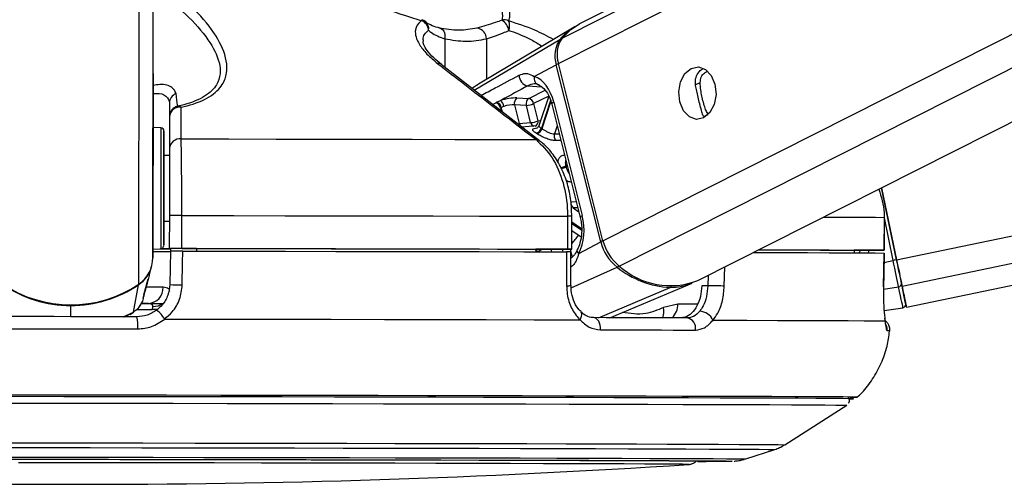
# Model space of a CAD drawing. Header units: millimetres. Extents: x 20 to 19889, y 40 to 15516.
# Tile 84 of 115: x 15257 to 15437, y 6405 to 6490. Entities that reach past the tile are written whole.
import ezdxf

# ---------------------------------------------------------------- set-up
doc = ezdxf.new("R2010")
doc.units = ezdxf.units.MM
doc.header["$LTSCALE"] = 2

msp = doc.modelspace()

# ---------------------------------------------------------------- linework, layer by layer
at = {"color": 8, "linetype": 'Continuous', "lineweight": 25}
for p, q in [((15355.72, 6481.98), (15614.22, 6612.47)), ((15356.37, 6486.62), (15605.69, 6612.47)), ((15363.85, 6449.63), (15686.43, 6612.47)), ((15366.83, 6444.99), (15698.61, 6612.47)), ((15417.49, 6446.15), (16218.2, 6612.47)), ((15418.49, 6441.33), (16242.43, 6612.47)), ((15281.61, 6446.52), (15281.82, 6602.96)), ((15279.03, 6441.7), (15279.22, 6587.81)), ((15334.96, 6486.5), (15334.95, 6481.28)), ((15340.34, 6477.1), (15355.97, 6486.38)), ((15342.55, 6486.48), (15342.54, 6479.07)), ((15341.12, 6478.21), (15340, 6477.47)), ((15380.68, 6478.06), (15381.61, 6478.54)), ((15350.1, 6477.9), (15352.62, 6477.72)), ((15350.28, 6475.6), (15353.28, 6477.12)), ((15353.93, 6476.05), (15351.18, 6474.66)), ((15354.28, 6475.2), (15352.59, 6470.17)), ((15352.71, 6470.09), (15354.35, 6474.99)), ((15344.49, 6473.73), (15344.28, 6473.75)), ((15345.14, 6473.9), (15345.3, 6473.25)), ((15345.47, 6473.11), (15345.26, 6473.96)), ((15382.31, 6472.3), (15383.08, 6472.69)), ((15355.49, 6470.6), (15355, 6469.14)), ((15355, 6469.14), (15355.86, 6469.15)), ((15357.3, 6463.4), (15357.06, 6463.28)), ((15357.11, 6463.1), (15357.35, 6463.23)), ((15358.01, 6456.74), (15358.97, 6456.77)), ((15359.25, 6455.66), (15358.39, 6455.63)), ((15358.39, 6455.63), (15359.43, 6454.93)), ((15416.88, 6446.02), (15415.26, 6453.81)), ((15359.92, 6451.81), (15358.16, 6452.99)), ((15358.16, 6452.78), (15359.93, 6451.6)), ((15354.31, 6448.09), (15354.44, 6447.6)), ((15356.56, 6447.59), (15356.44, 6448.09)), ((15357.86, 6448.09), (15357.98, 6447.6)), ((15410.82, 6447.88), (15410.63, 6447.41)), ((15357.99, 6447.57), (15358.22, 6446.63)), ((15415.19, 6445.67), (15416.88, 6446.02)), ((15358.04, 6441.03), (15366.41, 6444.81)), ((15386.01, 6441.34), (15386.1, 6444.84)), ((15383.05, 6443.3), (15383, 6441.41)), ((15363.01, 6435.57), (15376.11, 6441.11)), ((15415.1, 6440.77), (15417.87, 6441.23)), ((15266.59, 6435.75), (15266.59, 6437.8)), ((15278.66, 6437.04), (15281.46, 6437.04)), ((15381.14, 6438.07), (15377.52, 6438.07)), ((15276.17, 6435.74), (15278.08, 6436.57)), ((15277.41, 6436.21), (15278.08, 6436.57)), ((15410.38, 6421.05), (15410.37, 6421.05))]:
    msp.add_line(p, q, dxfattribs=at)
at = {"color": 7, "linetype": 'Continuous', "lineweight": 25}
for p, q in [((15603.78, 6612.47), (15359.58, 6489.2)), ((15381.2, 6442.36), (15718.19, 6612.47)), ((15419.29, 6437.49), (16261.69, 6612.47)), ((15281.65, 6480.13), (15281.82, 6602.96)), ((15358.58, 6488.63), (15341.11, 6478.22)), ((15363.85, 6449.63), (15355.72, 6481.98)), ((15281.65, 6480.13), (15281.61, 6446.52)), ((15352.23, 6467.87), (15334.29, 6481.79)), ((15351.3, 6479.62), (15355.32, 6481.77)), ((15363.45, 6449.42), (15355.32, 6481.77)), ((15284.64, 6474.75), (15284.63, 6465.2)), ((15344.42, 6474.9), (15345.11, 6475.21)), ((15348.13, 6475.7), (15350.28, 6475.6)), ((15351.18, 6474.66), (15351.97, 6471.53)), ((15353.94, 6476.04), (15352.11, 6470.61)), ((15354.86, 6474.93), (15360.07, 6454.21)), ((15345.75, 6474.15), (15345.26, 6473.96)), ((15347.7, 6474.42), (15348.55, 6471.04)), ((15349.85, 6474.32), (15347.7, 6474.42)), ((15350.63, 6471.2), (15349.85, 6474.32)), ((15354.5, 6474.56), (15359.7, 6453.85)), ((15284.64, 6472.25), (15284.63, 6466.46)), ((15348.55, 6471.04), (15350.63, 6471.2)), ((15283.07, 6470.23), (15281.64, 6470.31)), ((15351.75, 6470.58), (15348.99, 6470.38)), ((15284.63, 6465.2), (15283.63, 6465.2)), ((15284.63, 6465.2), (15284.63, 6465.2)), ((15417.49, 6446.15), (15414.76, 6459.31)), ((15414.76, 6459.31), (15417.49, 6446.15)), ((15283.61, 6453.2), (15284.61, 6453.2)), ((15284.62, 6454.23), (15284.61, 6448.23)), ((15286.88, 6448.23), (15286.89, 6454.23)), ((15357.38, 6454.09), (15357.37, 6448.09)), ((15358.16, 6448.09), (15358.17, 6454.09)), ((15415.24, 6453.88), (15415.23, 6447.88)), ((15415.26, 6453.88), (15415.24, 6453.88)), ((15415.25, 6447.88), (15415.26, 6453.88)), ((15358.16, 6451.47), (15359.84, 6450.34)), ((15359.43, 6447.27), (15363.45, 6449.42)), ((15281.61, 6448.1), (15283.04, 6448.17)), ((15284.61, 6448.21), (15284.61, 6448.23)), ((15289.61, 6448.2), (15284.61, 6448.21)), ((15284.61, 6448.21), (15284.61, 6448.19)), ((15284.61, 6448.21), (15284.61, 6448.18)), ((15284.61, 6448.19), (15284.83, 6448.19)), ((15284.61, 6448.18), (15284.61, 6448.19)), ((15284.82, 6447.73), (15284.7, 6441.62)), ((15284.83, 6448.21), (15284.82, 6447.71)), ((15289.61, 6448.21), (15289.61, 6447.72)), ((15351.58, 6448.1), (15351.57, 6447.6)), ((15357.57, 6448.09), (15351.58, 6448.09)), ((15409.77, 6447.89), (15409.76, 6447.42)), ((15413.25, 6447.88), (15409.77, 6447.88)), ((15357.99, 6441.45), (15357.99, 6447.59)), ((15415.12, 6441.21), (15415.22, 6447.38)), ((15415.19, 6447.38), (15415.2, 6447.38)), ((15280.94, 6443.26), (15281.38, 6444.93)), ((15279.98, 6439.77), (15280.77, 6442.68)), ((15280.94, 6443.26), (15280.75, 6442.57)), ((15278.08, 6436.57), (15279.01, 6441.6)), ((15357.99, 6441.45), (15357.99, 6441.45)), ((15365.07, 6435.57), (15380.15, 6441.9)), ((15383, 6441.41), (15381.91, 6441.41)), ((15415.1, 6441.21), (15415.12, 6441.21)), ((15279.84, 6439.11), (15279.94, 6439.49)), ((15279.93, 6439.59), (15279.99, 6439.77)), ((15280.01, 6439.84), (15280.02, 6439.89)), ((15280.79, 6438.18), (15279.42, 6438.18)), ((15281.53, 6437.63), (15281.46, 6437.04)), ((15377.52, 6438.07), (15374.89, 6437.43)), ((15415.21, 6436.87), (15418.66, 6437.4)), ((15276.37, 6435.72), (15277.42, 6436.19)), ((15277.44, 6436.15), (15278.05, 6436.6)), ((15359.81, 6436.65), (15359.79, 6436.67)), ((15397.1, 6412.37), (15408.41, 6419.58)), ((15389.93, 6409.78), (15395.26, 6411.5))]:
    msp.add_line(p, q, dxfattribs=at)
at = {"color": 8, "linetype": 'Continuous', "lineweight": 25, "flags": 128}
for points in [[(15330.73, 6489.98), (15330.74, 6489.97), (15330.76, 6489.95), (15330.76, 6489.91), (15330.77, 6489.87), (15330.77, 6489.81)], [(15354.86, 6474.93), (15354.7, 6474.83), (15354.58, 6474.74), (15354.51, 6474.65), (15354.5, 6474.58), (15354.5, 6474.56)], [(15351.97, 6471.53), (15352.29, 6471.57), (15352.44, 6471.58)], [(15283.07, 6470.23), (15283.07, 6470.22), (15283.07, 6469.69), (15283.07, 6468.44), (15283.06, 6466.57), (15283.06, 6464.19), (15283.06, 6461.47)], [(15283.06, 6461.47), (15283.05, 6458.6), (15283.05, 6455.77), (15283.05, 6453.18), (15283.04, 6450.99), (15283.04, 6449.37), (15283.04, 6448.41), (15283.04, 6448.17)], [(15360.07, 6454.21), (15359.91, 6454.11), (15359.79, 6454.02), (15359.72, 6453.93), (15359.7, 6453.86), (15359.7, 6453.85)], [(15404.15, 6453.95), (15405.2, 6453.94), (15408.6, 6453.93), (15411.41, 6453.91), (15413.63, 6453.9), (15415.24, 6453.88)], [(15359.43, 6447.27), (15359.29, 6447.45), (15359.2, 6447.63), (15359.15, 6447.79), (15359.16, 6447.94), (15359.18, 6448.01)], [(15278.99, 6441.68), (15279.01, 6441.63), (15279.01, 6441.6)], [(15283.49, 6441.12), (15282.6, 6441.12), (15281.5, 6441.12), (15280.38, 6441.12)], [(15266.59, 6437.9), (15266.59, 6437.89), (15266.59, 6437.84), (15266.59, 6437.8)], [(15282.55, 6437.14), (15282.07, 6437.05), (15281.46, 6437.04)], [(15359.66, 6435.19), (15359.83, 6435.51), (15359.94, 6435.83), (15359.99, 6436.12), (15359.97, 6436.37), (15359.88, 6436.57), (15359.81, 6436.65)], [(15250.92, 6412.74), (15260.53, 6412.73), (15270.18, 6412.71), (15279.8, 6412.7), (15289.36, 6412.69), (15298.79, 6412.67), (15308.04, 6412.65), (15317.07, 6412.64), (15325.82, 6412.62), (15334.25, 6412.6), (15342.31, 6412.58), (15349.95, 6412.57), (15357.14, 6412.55), (15363.84, 6412.53), (15370, 6412.51), (15375.6, 6412.49), (15380.6, 6412.48), (15384.98, 6412.46), (15388.71, 6412.44), (15391.78, 6412.42), (15394.16, 6412.41), (15395.84, 6412.39), (15396.82, 6412.38), (15397.1, 6412.37)], [(15251.14, 6411.87), (15260.62, 6411.86), (15270.13, 6411.84), (15279.62, 6411.83), (15289.04, 6411.82), (15298.33, 6411.8), (15307.46, 6411.78), (15316.36, 6411.77), (15324.99, 6411.75), (15333.3, 6411.73), (15341.24, 6411.72), (15348.78, 6411.7), (15355.86, 6411.68), (15362.46, 6411.66), (15368.54, 6411.64), (15374.06, 6411.63), (15378.99, 6411.61), (15383.31, 6411.59), (15386.99, 6411.57), (15390.01, 6411.56), (15392.36, 6411.54), (15394.02, 6411.53), (15394.99, 6411.51), (15395.26, 6411.5)], [(15253.74, 6410.13), (15263.05, 6410.12), (15272.39, 6410.1), (15281.69, 6410.09), (15290.91, 6410.07), (15299.99, 6410.06), (15308.87, 6410.04), (15317.52, 6410.03), (15325.87, 6410.01), (15333.88, 6409.99), (15341.51, 6409.98), (15348.7, 6409.96), (15355.43, 6409.94), (15361.65, 6409.92), (15367.32, 6409.9), (15372.41, 6409.89), (15376.9, 6409.87), (15380.76, 6409.85), (15383.96, 6409.84), (15386.49, 6409.82), (15388.34, 6409.81), (15389.48, 6409.79), (15389.92, 6409.78), (15389.93, 6409.78)], [(15387.45, 6409.39), (15387.43, 6409.39), (15387.41, 6409.39)]]:
    msp.add_lwpolyline(points, dxfattribs=at)
at = {"color": 7, "linetype": 'Continuous', "lineweight": 25, "flags": 128}
for points in [[(15356.37, 6486.62), (15357.99, 6488.19), (15359.58, 6489.2)], [(15333.86, 6488.47), (15334.11, 6488.44), (15334.35, 6488.33), (15334.56, 6488.14), (15334.74, 6487.9), (15334.87, 6487.6), (15334.95, 6487.26), (15334.98, 6486.89), (15334.96, 6486.5)], [(15379.97, 6481.09), (15381.28, 6481.37), (15382.56, 6480.91), (15383.63, 6479.79), (15384.3, 6478.19), (15384.5, 6476.33), (15384.17, 6474.52), (15383.38, 6473.01), (15382.24, 6472.05), (15380.93, 6471.78), (15379.65, 6472.23), (15378.59, 6473.35), (15377.91, 6474.96), (15377.72, 6476.81), (15378.04, 6478.63), (15378.83, 6480.13), (15379.97, 6481.09)], [(15281.64, 6474.61), (15281.64, 6474.63), (15281.64, 6473.94), (15281.64, 6472.63), (15281.64, 6470.91), (15281.64, 6469.03), (15281.63, 6467.29), (15281.63, 6465.96), (15281.63, 6465.22), (15281.63, 6465.2), (15281.63, 6465.9), (15281.63, 6467.21), (15281.64, 6468.93), (15281.64, 6470.8), (15281.64, 6472.54), (15281.64, 6473.88), (15281.64, 6474.61)], [(15344.3, 6474.83), (15344.33, 6474.85), (15344.42, 6474.9)], [(15345.26, 6473.96), (15345.17, 6473.91), (15345.14, 6473.9)], [(15283.63, 6461.35), (15283.63, 6463.92), (15283.63, 6466.17), (15283.63, 6467.94), (15283.64, 6469.12), (15283.64, 6469.62), (15283.64, 6469.41), (15283.64, 6468.51), (15283.63, 6466.97), (15283.63, 6465.2)], [(15286.77, 6468.21), (15295.5, 6468.2), (15304.12, 6468.18), (15312.59, 6468.17), (15320.88, 6468.15), (15328.96, 6468.14), (15336.79, 6468.12), (15344.35, 6468.11), (15351.61, 6468.09)], [(15283.63, 6465.2), (15283.63, 6465.53), (15283.63, 6465.8), (15283.63, 6465.35), (15283.63, 6464.24), (15283.63, 6462.59), (15283.62, 6460.56)], [(15283.61, 6453.2), (15283.61, 6452.24), (15283.61, 6450.47), (15283.61, 6449.29), (15283.61, 6448.79), (15283.61, 6449), (15283.61, 6449.9), (15283.61, 6451.44), (15283.61, 6453.5), (15283.62, 6455.96), (15283.62, 6458.64), (15283.63, 6461.35)], [(15283.62, 6460.56), (15283.62, 6458.39), (15283.62, 6456.31), (15283.62, 6454.54), (15283.61, 6453.28), (15283.61, 6452.65), (15283.61, 6452.74), (15283.61, 6453.2)], [(15286.89, 6454.23), (15296.39, 6454.21), (15305.78, 6454.2), (15315, 6454.18), (15324.02, 6454.16), (15332.8, 6454.15), (15341.31, 6454.13), (15349.52, 6454.11), (15357.38, 6454.09)], [(15282.91, 6448.17), (15284.31, 6448.17), (15284.83, 6448.17)], [(15286.88, 6448.23), (15296.38, 6448.21), (15305.77, 6448.2), (15314.99, 6448.18), (15324.01, 6448.16), (15332.79, 6448.15), (15341.31, 6448.13), (15349.51, 6448.11), (15357.37, 6448.09)], [(15286.97, 6441.55), (15287.05, 6445.55), (15287.09, 6447.73)], [(15287.09, 6447.73), (15296.54, 6447.71), (15305.87, 6447.69), (15315.04, 6447.68), (15324.01, 6447.66), (15332.75, 6447.65), (15341.21, 6447.63), (15349.37, 6447.61), (15357.2, 6447.59)], [(15289.61, 6448.21), (15297.92, 6448.2), (15306.12, 6448.19), (15314.19, 6448.17), (15322.1, 6448.16), (15329.81, 6448.14), (15337.32, 6448.13), (15344.58, 6448.11), (15351.58, 6448.1)], [(15357.37, 6448.09), (15357.68, 6448.09), (15357.92, 6448.09), (15358.08, 6448.09), (15358.15, 6448.09), (15358.14, 6448.09), (15358.03, 6448.09), (15357.84, 6448.09), (15357.57, 6448.09)], [(15392.33, 6447.98), (15393.2, 6447.98), (15397.11, 6447.96), (15400.57, 6447.95), (15403.58, 6447.93), (15406.12, 6447.92), (15408.19, 6447.9), (15409.77, 6447.89)], [(15392.35, 6447.99), (15396.69, 6447.98), (15401.22, 6447.96), (15405.19, 6447.94), (15408.59, 6447.93), (15411.41, 6447.91), (15413.62, 6447.9), (15415.23, 6447.88)], [(15415.23, 6447.88), (15415.24, 6447.88), (15415.17, 6447.88), (15415, 6447.88), (15414.76, 6447.88), (15414.44, 6447.88), (15414.08, 6447.88), (15413.67, 6447.88), (15413.25, 6447.88)], [(15357.2, 6447.59), (15357.2, 6443.59), (15357.2, 6441.42)], [(15391.37, 6447.5), (15391.71, 6447.5), (15396.74, 6447.48), (15401.24, 6447.46), (15405.19, 6447.44), (15408.57, 6447.43), (15411.38, 6447.41), (15413.59, 6447.4), (15415.2, 6447.38)], [(15415.2, 6447.38), (15415.14, 6443.38), (15415.1, 6441.21)], [(15417.87, 6441.23), (15417.78, 6441.66), (15417.68, 6442.16), (15417.56, 6442.72), (15417.44, 6443.32), (15417.3, 6443.96), (15417.16, 6444.63), (15417.02, 6445.32), (15416.88, 6446.02)], [(15418.49, 6441.33), (15418.4, 6441.77), (15418.3, 6442.27), (15418.18, 6442.83), (15418.06, 6443.43), (15417.92, 6444.08), (15417.78, 6444.75), (15417.64, 6445.45), (15417.49, 6446.15)], [(15417.49, 6446.15), (15417.62, 6445.52), (15417.75, 6444.9), (15417.88, 6444.3), (15418, 6443.72), (15418.11, 6443.18), (15418.21, 6442.68), (15418.31, 6442.23), (15418.39, 6441.84)], [(15386.01, 6441.34), (15385.72, 6441.35), (15385.37, 6441.36), (15384.97, 6441.37), (15384.55, 6441.38), (15384.13, 6441.39), (15383.72, 6441.4), (15383.34, 6441.41), (15383, 6441.41)], [(15418.66, 6437.4), (15418.65, 6437.46), (15418.61, 6437.65), (15418.55, 6437.95), (15418.46, 6438.38), (15418.35, 6438.92), (15418.21, 6439.58), (15418.05, 6440.35), (15417.87, 6441.23)], [(15418.39, 6441.84), (15418.57, 6440.99), (15418.72, 6440.24), (15418.85, 6439.6), (15418.96, 6439.07), (15419.05, 6438.65), (15419.11, 6438.35), (15419.15, 6438.17), (15419.16, 6438.11)], [(15419.16, 6438.1), (15419.24, 6437.73), (15419.29, 6437.49), (15419.24, 6437.74), (15419.09, 6438.48), (15418.84, 6439.68), (15418.49, 6441.33)], [(15279.58, 6438.17), (15281.57, 6438.17), (15283.56, 6438.17)], [(15278.69, 6435.73), (15275.67, 6435.74), (15272.65, 6435.74), (15269.62, 6435.75), (15266.59, 6435.75), (15263.56, 6435.76), (15260.53, 6435.76), (15257.51, 6435.76), (15254.49, 6435.77)], [(15283.77, 6435.33), (15294.05, 6435.31), (15304.2, 6435.3), (15314.17, 6435.28), (15323.91, 6435.26), (15333.37, 6435.24), (15342.51, 6435.22), (15351.29, 6435.21), (15359.66, 6435.19)], [(15363.39, 6433.36), (15363.39, 6433.78), (15363.34, 6434.19), (15363.23, 6434.57), (15363.07, 6434.91), (15362.87, 6435.19), (15362.63, 6435.4), (15362.38, 6435.53), (15362.11, 6435.58)], [(15379.22, 6435.53), (15377.24, 6435.54), (15375.21, 6435.54), (15373.14, 6435.55), (15371.02, 6435.55), (15368.85, 6435.56), (15366.65, 6435.56), (15364.4, 6435.57), (15362.11, 6435.58)], [(15383.95, 6435.12), (15390.13, 6435.1), (15395.71, 6435.08), (15400.66, 6435.06), (15404.97, 6435.04), (15408.62, 6435.03), (15411.57, 6435.01), (15413.83, 6434.99), (15415.39, 6434.98)], [(15254.32, 6433.55), (15257.38, 6433.55), (15260.45, 6433.55), (15263.52, 6433.54), (15266.59, 6433.54), (15269.66, 6433.53), (15272.73, 6433.53), (15275.79, 6433.53), (15278.85, 6433.52)], [(15363.39, 6433.36), (15365.71, 6433.35), (15367.99, 6433.35), (15370.23, 6433.34), (15372.42, 6433.34), (15374.57, 6433.33), (15376.67, 6433.32), (15378.73, 6433.32), (15380.74, 6433.31)], [(15410.37, 6421.05), (15410.18, 6421.06), (15409.31, 6421.07), (15407.74, 6421.09), (15405.48, 6421.1), (15402.54, 6421.12), (15398.95, 6421.14), (15394.71, 6421.16), (15389.84, 6421.17), (15384.37, 6421.19), (15378.33, 6421.21), (15371.75, 6421.23), (15364.65, 6421.25), (15357.07, 6421.27), (15349.06, 6421.29), (15340.64, 6421.31), (15331.86, 6421.32), (15322.76, 6421.34), (15313.39, 6421.36), (15303.79, 6421.38), (15294.01, 6421.39), (15284.1, 6421.41), (15274.1, 6421.42), (15264.06, 6421.44), (15254.04, 6421.45)], [(15408.96, 6420.74), (15409.54, 6420.75), (15409.63, 6420.77), (15409, 6420.78), (15407.67, 6420.8), (15405.63, 6420.81), (15402.91, 6420.83), (15399.5, 6420.85), (15395.43, 6420.86), (15390.72, 6420.88), (15385.38, 6420.9), (15379.46, 6420.92), (15372.98, 6420.94), (15365.96, 6420.96), (15358.45, 6420.98), (15350.48, 6421), (15342.1, 6421.01), (15333.33, 6421.03), (15324.24, 6421.05), (15314.86, 6421.07), (15305.23, 6421.09), (15295.42, 6421.1), (15285.46, 6421.12), (15275.41, 6421.13), (15265.31, 6421.15), (15255.22, 6421.16)], [(15408.99, 6420.75), (15409.36, 6420.75), (15409.45, 6420.77), (15408.82, 6420.78), (15407.49, 6420.8), (15405.46, 6420.81), (15402.73, 6420.83), (15399.33, 6420.85), (15395.26, 6420.86), (15390.56, 6420.88), (15385.23, 6420.9), (15379.32, 6420.92), (15372.84, 6420.94), (15365.84, 6420.96), (15358.33, 6420.98), (15350.38, 6421), (15342, 6421.01), (15333.25, 6421.03), (15324.17, 6421.05), (15314.8, 6421.07), (15305.19, 6421.09), (15295.38, 6421.1), (15285.44, 6421.12), (15275.39, 6421.13), (15265.31, 6421.15), (15255.23, 6421.16)], [(15255.32, 6419.98), (15265.32, 6419.97), (15275.33, 6419.95), (15285.29, 6419.94), (15295.16, 6419.92), (15304.89, 6419.91), (15314.43, 6419.89), (15323.73, 6419.87), (15332.74, 6419.85), (15341.43, 6419.84), (15349.74, 6419.82), (15357.64, 6419.8), (15365.08, 6419.78), (15372.04, 6419.76), (15378.46, 6419.74), (15384.33, 6419.72), (15389.62, 6419.7), (15394.29, 6419.69), (15398.32, 6419.67), (15401.7, 6419.65), (15404.41, 6419.63), (15406.42, 6419.62), (15407.75, 6419.6), (15408.36, 6419.59), (15408.41, 6419.58)], [(15248.57, 6409.73), (15257.53, 6409.72), (15266.56, 6409.71), (15275.58, 6409.7), (15284.55, 6409.68), (15293.4, 6409.67), (15302.09, 6409.65), (15310.56, 6409.64), (15318.76, 6409.62), (15326.64, 6409.6), (15334.15, 6409.59), (15341.24, 6409.57), (15347.87, 6409.55), (15354, 6409.54), (15359.59, 6409.52), (15364.61, 6409.5), (15369.02, 6409.49), (15372.8, 6409.47), (15375.93, 6409.45), (15378.38, 6409.44), (15380.14, 6409.42), (15381.2, 6409.41), (15381.56, 6409.4), (15381.56, 6409.4)], [(15254.99, 6409.73), (15264.24, 6409.72), (15273.5, 6409.71), (15282.72, 6409.69), (15291.84, 6409.68), (15300.82, 6409.66), (15309.59, 6409.65), (15318.12, 6409.63), (15326.34, 6409.61), (15334.21, 6409.6), (15341.68, 6409.58), (15348.71, 6409.56), (15355.26, 6409.54), (15361.29, 6409.53), (15366.76, 6409.51), (15371.64, 6409.49), (15375.91, 6409.48), (15379.54, 6409.46), (15382.5, 6409.44), (15384.78, 6409.43), (15386.37, 6409.41), (15387.26, 6409.4), (15387.45, 6409.39)], [(15379.54, 6408.77), (15379.55, 6408.77), (15379.34, 6408.79), (15378.4, 6408.8), (15376.77, 6408.81), (15374.43, 6408.83), (15371.41, 6408.84), (15367.73, 6408.86), (15363.41, 6408.88), (15358.48, 6408.89), (15352.97, 6408.91), (15346.91, 6408.93), (15340.34, 6408.94), (15333.31, 6408.96), (15325.85, 6408.98), (15318.02, 6408.99), (15309.86, 6409.01), (15301.43, 6409.03), (15292.78, 6409.04), (15283.96, 6409.05), (15275.04, 6409.07), (15266.06, 6409.08), (15257.08, 6409.09)]]:
    msp.add_lwpolyline(points, dxfattribs=at)
at = {"color": 7, "linetype": 'Continuous', "lineweight": 25}
for centre, radius, start, end in [((15330.16, 6488.06), 2, 49.1592, 73.5582), ((15329.8, 6487.83), 2.21, 6.027, 63.8671), ((15345.79, 6487.87), 2.07, 66.5136, 101.7952), ((15343.81, 6487.44), 2.92, 11.5331, 57.4979), ((15344.2, 6488.83), 2.59, 341.7057, 21.166), ((15340.53, 6486.45), 2.03, 0.8121, 81.2208), ((15363.76, 6479.99), 10.07, 119.5605, 140.646), ((15360.34, 6483.41), 5.28, 145.8232, 198.1191), ((15360.76, 6483.63), 5.31, 145.8232, 198.1191), ((15350.47, 6479.8), 1.94, 178.5099, 258.9963), ((15352.45, 6479.26), 1.2, 162.4008, 256.1739), ((15286.55, 6474.72), 1.91, 111.844, 179.2267), ((15343.93, 6473.66), 1.23, 11.0882, 72.6396), ((15344.06, 6473.72), 1.23, 11.0655, 72.8389), ((15344.19, 6473.93), 1.58, 8.0633, 54.0109), ((15348.86, 6474.74), 1.21, 127.4712, 195.3568), ((15351.01, 6474.64), 1.21, 127.4712, 195.3568), ((15349.67, 6477.87), 3.55, 272.8605, 295.2293), ((15350.01, 6474.44), 1.19, 10.5056, 77.2701), ((15286.64, 6472.25), 2, 101.2791, 179.9087), ((15286.54, 6472.11), 1.91, 82.5902, 175.612), ((15286.29, 6473.5), 0.709, 44.701, 93.19), ((15350.46, 6474.74), 3.55, 272.8605, 295.2293), ((15283.04, 6469.63), 0.6, 359.923, 86.923), ((15351.37, 6470.51), 1.27, 281.5477, 344.4829), ((15347.66, 6463.24), 7.22, 55.6457, 56.6751), ((15351.48, 6470.46), 1.28, 281.3914, 343.6705), ((15348.27, 6463.61), 7.86, 55.6457, 56.6751), ((15286.54, 6466.32), 1.91, 82.868, 175.6244), ((15356.3, 6468.73), 1.36, 162.4492, 215.8109), ((15341.72, 6459.33), 15.84, 13.7793, 14.4245), ((15359.2, 6456.53), 1.21, 170.2643, 228.2861), ((15285.68, 6014.51), 439.72, 89.8423, 90.1381), ((15371.67, 6451.45), 8.47, 193.8257, 231.6289), ((15372.12, 6451.67), 8.52, 193.8257, 231.6289), ((15282.4, 6826.96), 379.29, 269.875, 270.3647), ((15283.01, 6448.77), 0.6, 272.923, 359.923), ((15283.31, 6588.48), 140.3, 269.9058, 270.5305), ((15285.67, 6008.51), 439.72, 89.8423, 90.1381), ((15275.77, 6446.55), 5.84, 303.9398, 359.7303), ((15441.82, 6326.72), 121.89, 101.5141, 101.8108), ((15275.74, 6446.44), 5.84, 304.0418, 345.0705), ((15376.86, 6457.65), 16.55, 230.8951, 267.4201), ((15376.15, 6455.33), 13.91, 227.9617, 291.2824), ((15266.62, 6460.03), 22.13, 235.7557, 304.0903), ((15266.6, 6459.85), 22.05, 235.7265, 269.9731), ((15266.64, 6459.85), 22.05, 269.8729, 304.1194), ((15280.64, 6441.03), 2.85, 272.9666, 1.8414), ((15287.16, 6484.22), 42.67, 266.704, 269.7555), ((15376.21, 6451.4), 10.28, 269.4316, 292.4884), ((15417.83, 6441.79), 0.56, 274.0772, 5.1688), ((15277.93, 6431.61), 6.92, 32.487, 50.5386), ((15418.57, 6437.99), 0.6, 278.734, 11.734), ((15271.78, 6434.12), 7.1, 355.1398, 13.1255), ((15378.91, 6433.69), 1.87, 348.3376, 80.3037), ((15381.41, 6433.96), 2.79, 24.5606, 87.5796), ((15409.27, 6443.31), 22.29, 269.1381, 272.8544), ((15268.83, 8098.71), 1693.56, 266.09752, 273.74842), ((15381.73, 6823.03), 413.68, 269.9165, 270.7849), ((15381.78, 6812.5), 403.16, 269.9104, 270.8)]:
    msp.add_arc(centre, radius, start, end, dxfattribs=at)
at = {"color": 8, "linetype": 'Continuous', "lineweight": 25}
for centre, radius, start, end in [((15330.36, 6488.34), 1.66, 350.2128, 47.9775), ((15356.18, 6486), 0.431, 83.4825, 118.9245), ((15333.76, 6481.09), 0.905, 53.0682, 98.0761), ((15356.18, 6480.05), 1.93, 103.3355, 116.4357), ((15349.4, 6471.21), 0.874, 191.3871, 250.4859), ((15351.48, 6471.36), 0.864, 191.2199, 252.4099), ((15351.1, 6471.36), 0.885, 295.2575, 11.1449), ((15351.72, 6467.2), 0.894, 52.1687, 97.0028), ((15355.54, 6466.43), 3.5, 279.9705, 295.697), ((15355.6, 6466.39), 3.62, 280.2492, 294.6529), ((15357.4, 6363.1), 90.99, 89.5169, 90.0142), ((15350.09, 6456.57), 11, 317.1326, 327.4734), ((15364.31, 6447.7), 1.93, 103.329, 116.4353), ((15350.32, 6447.16), 1.49, 17.0574, 32.135), ((15350.45, 6447.21), 1.49, 15.5344, 36.3349), ((15365.98, 6445.67), 0.966, 297.0647, 321.6255), ((15357.38, 6446.19), 4.78, 267.7696, 277.2742), ((15375.92, 6441.52), 0.448, 294.8365, 330.2419), ((15281.7, 6440.76), 3.13, 266.9631, 306.2372), ((15372.03, 6436.64), 2.97, 338.3275, 15.4695), ((15374.23, 6437.95), 3.29, 312.9666, 2.0773), ((15413.76, 6433.37), 2.01, 353.7235, 24.4343), ((15415.86, 6429), 4.15, 84.5636, 91.5237)]:
    msp.add_arc(centre, radius, start, end, dxfattribs=at)
at = {"color": 7, "linetype": 'Continuous', "lineweight": 25}
for centre, major_axis, ratio, start_param, end_param in [((15350.22, 6472.45), (-0.15, 7.38), 0.67204, 5.041986, 6.032652), ((15346.37, 6474.75), (2.74, 0.58), 0.275806, 0.817832, 1.987525), ((15346.57, 6473.81), (1.77, 0.33), 0.295802, 0.82501, 1.994704), ((15355.42, 6451.73), (-0.15, 7.38), 0.67204, 4.051321, 5.041986)]:
    msp.add_ellipse(centre, major_axis=major_axis, ratio=ratio, start_param=start_param, end_param=end_param, dxfattribs=at)
at = {"color": 8, "linetype": 'Continuous', "lineweight": 25}
for centre, major_axis, ratio, start_param, end_param in [((15346.45, 6473.75), (1.77, 0.33), 0.295802, 2.81091, 3.159182), ((15405.41, 6449.95), (4.84, 5.57), 0.999929, 5.076218, 5.144127)]:
    msp.add_ellipse(centre, major_axis=major_axis, ratio=ratio, start_param=start_param, end_param=end_param, dxfattribs=at)
at = {"color": 7, "linetype": 'Continuous', "lineweight": 25}
for points, knots in [([(15286.79, 6474), (15287.15, 6474.08), (15289.13, 6474.54), (15292.19, 6475.79), (15294.41, 6477.95), (15295.22, 6480.23), (15295.11, 6483.19), (15293.32, 6487.14), (15289.42, 6491.95), (15285.71, 6495.07), (15283.83, 6496.65)], [0, 0, 0, 0, 0.0240245, 0.1346376, 0.2445094, 0.3326295, 0.4239819, 0.6010944, 0.7982532, 1, 1, 1, 1]), ([(15312.81, 6496.6), (15315.19, 6495.57), (15320.01, 6493.5), (15326.13, 6491.23), (15329.76, 6490.12), (15330.77, 6489.81)], [0, 0, 0, 0, 0.413472, 0.836281, 1, 1, 1, 1]), ([(15342.44, 6496.22), (15343.2, 6495.27), (15344.73, 6493.35), (15345.61, 6491.23), (15345.42, 6490.18), (15345.37, 6489.9)], [0, 0, 0, 0, 0.414625, 0.838122, 1, 1, 1, 1]), ([(15346.62, 6489.77), (15346.71, 6490.08), (15347.03, 6491.15), (15346.37, 6493.41), (15344.96, 6495.47), (15344.25, 6496.51)], [0, 0, 0, 0, 0.163716, 0.575625, 1, 1, 1, 1]), ([(15330.77, 6489.81), (15330.71, 6489.77), (15330.04, 6489.34), (15329.26, 6488.03), (15329.9, 6485.86), (15331.56, 6483.72), (15332.94, 6482.56), (15333.64, 6481.98)], [0, 0, 0, 0, 0.024281, 0.282768, 0.612987, 0.806483, 1, 1, 1, 1]), ([(15334.08, 6488.46), (15333.96, 6488.48), (15333.26, 6488.63), (15332.3, 6489.01), (15331.6, 6489.42), (15331.47, 6489.57), (15331.47, 6489.57)], [0, 0, 0, 0, 0.088964, 0.535096, 0.997982, 1, 1, 1, 1]), ([(15345.37, 6489.9), (15344.98, 6489.75), (15343.31, 6489.15), (15341.91, 6488.75), (15340.83, 6488.45)], [0, 0, 0, 0, 0.231591, 1, 1, 1, 1]), ([(15331.99, 6488.06), (15332.16, 6487.91), (15332.85, 6487.25), (15334.04, 6486.83), (15334.96, 6486.5)], [0, 0, 0, 0, 0.231926, 1, 1, 1, 1]), ([(15340.83, 6488.45), (15339.74, 6488.25), (15337.51, 6487.85), (15335.09, 6488.26), (15333.86, 6488.47)], [0, 0, 0, 0, 0.492367, 1, 1, 1, 1]), ([(15342.55, 6486.48), (15343.53, 6486.8), (15344.81, 6487.22), (15346.31, 6487.87), (15346.66, 6488.02)], [0, 0, 0, 0, 0.7680743, 1, 1, 1, 1]), ([(15334.33, 6481.82), (15333.84, 6482.21), (15332.74, 6483.09), (15331.65, 6484.37), (15331.05, 6485.43), (15330.97, 6485.95), (15330.99, 6486.01), (15330.99, 6486.01)], [0, 0, 0, 0, 0.220957, 0.486741, 0.741155, 0.989647, 1, 1, 1, 1]), ([(15334.96, 6486.5), (15336.25, 6486.28), (15338.89, 6485.84), (15341.32, 6486.26), (15342.55, 6486.48)], [0, 0, 0, 0, 0.492725, 1, 1, 1, 1]), ([(15333.64, 6481.98), (15334.46, 6481.34), (15338.6, 6478.15), (15344.6, 6473.52), (15349.76, 6469.53), (15351.61, 6468.09)], [0, 0, 0, 0, 0.138099, 0.690493, 1, 1, 1, 1]), ([(15348.54, 6479.85), (15348.93, 6480), (15349.45, 6480.2), (15350.35, 6480.12), (15350.89, 6479.84), (15351.3, 6479.62)], [0, 0, 0, 0, 0.4178675, 0.5540042, 1, 1, 1, 1]), ([(15380.76, 6477.98), (15380.73, 6478.39), (15380.67, 6479.2), (15381.2, 6480.24), (15381.7, 6480.87), (15382.05, 6480.98), (15382.05, 6480.98)], [0, 0, 0, 0, 0.329187, 0.657873, 0.996423, 1, 1, 1, 1]), ([(15381.61, 6478.54), (15381.65, 6478.86), (15381.74, 6479.52), (15382.27, 6480.24), (15382.74, 6480.44), (15382.93, 6480.53)], [0, 0, 0, 0, 0.3756584, 0.7508295, 1, 1, 1, 1]), ([(15352.16, 6478.1), (15351.86, 6478.18), (15351.16, 6478.37), (15350.49, 6478.07), (15350.1, 6477.9)], [0, 0, 0, 0, 0.429774, 1, 1, 1, 1]), ([(15383.08, 6472.69), (15382.94, 6472.9), (15382.69, 6473.29), (15382.35, 6474.3), (15382.04, 6475.44), (15381.8, 6476.62), (15381.64, 6477.67), (15381.62, 6478.26), (15381.61, 6478.54)], [0, 0, 0, 0, 0.204636, 0.376335, 0.548834, 0.703363, 0.864285, 1, 1, 1, 1]), ([(15286.25, 6474.21), (15286.21, 6474.27), (15286.07, 6474.5), (15285.94, 6475.65), (15285.84, 6476.49)], [0, 0, 0, 0, 0.275157, 1, 1, 1, 1]), ([(15340.95, 6478.11), (15340.87, 6478.07), (15340.53, 6477.9), (15340.23, 6477.66), (15340, 6477.47)], [0, 0, 0, 0, 0.224129, 1, 1, 1, 1]), ([(15350.1, 6477.9), (15348.5, 6477.04), (15346.84, 6476.14), (15345.18, 6475.24), (15345.11, 6475.21)], [0, 0, 0, 0, 0.961066, 1, 1, 1, 1]), ([(15351.95, 6478.14), (15352.09, 6478.08), (15352.51, 6477.9), (15353.28, 6477.22), (15354.06, 6476.02), (15354.36, 6475), (15354.5, 6474.56)], [0, 0, 0, 0, 0.151549, 0.446649, 0.762748, 1, 1, 1, 1]), ([(15382.12, 6472.56), (15382.03, 6472.83), (15381.86, 6473.35), (15381.54, 6474.54), (15381.23, 6475.8), (15380.96, 6476.97), (15380.82, 6477.65), (15380.76, 6477.98)], [0, 0, 0, 0, 0.2220762, 0.4457715, 0.6401425, 0.8216515, 1, 1, 1, 1]), ([(15284.64, 6474.75), (15284.64, 6474.09), (15284.64, 6472.76), (15284.64, 6472.42), (15284.64, 6472.25)], [0, 0, 0, 0, 0.495319, 1, 1, 1, 1]), ([(15343.61, 6474.39), (15343.66, 6474.43), (15343.84, 6474.58), (15344.11, 6474.73), (15344.3, 6474.83)], [0, 0, 0, 0, 0.27439, 1, 1, 1, 1]), ([(15286.77, 6468.21), (15286.77, 6468.85), (15286.78, 6470.78), (15286.79, 6472.71), (15286.79, 6474)], [0, 0, 0, 0, 0.3309747, 1, 1, 1, 1]), ([(15344.36, 6473.85), (15344.36, 6473.85), (15344.34, 6473.85), (15344.44, 6473.8), (15344.61, 6473.64), (15344.64, 6473.46), (15344.65, 6473.4)], [0, 0, 0, 0, 0.095112, 0.39456, 0.775193, 1, 1, 1, 1]), ([(15382.31, 6472.3), (15382.26, 6472.34), (15382.17, 6472.41), (15382.13, 6472.52), (15382.12, 6472.56)], [0, 0, 0, 0, 0.572682, 1, 1, 1, 1]), ([(15351.62, 6469.27), (15351.53, 6469.33), (15351.25, 6469.52), (15351, 6469.78), (15350.98, 6469.99), (15351.23, 6470.14), (15351.61, 6470.18), (15351.8, 6470.21)], [0, 0, 0, 0, 0.116734, 0.333017, 0.551924, 0.773865, 1, 1, 1, 1]), ([(15352.1, 6470.62), (15352.06, 6470.52), (15351.98, 6470.32), (15351.79, 6470.18), (15351.7, 6470.14), (15351.71, 6470.15), (15351.71, 6470.15)], [0, 0, 0, 0, 0.33475, 0.649106, 0.895369, 1, 1, 1, 1]), ([(15352.71, 6470.09), (15352.85, 6470), (15353.13, 6469.81), (15353.66, 6469.51), (15354.22, 6469.26), (15354.68, 6469.14), (15354.92, 6469.14), (15355, 6469.14)], [0, 0, 0, 0, 0.2198592, 0.4403428, 0.6631396, 0.8854902, 1, 1, 1, 1]), ([(15286.89, 6454.23), (15286.89, 6456.01), (15286.89, 6459.59), (15286.85, 6464.33), (15286.81, 6467), (15286.78, 6468.05), (15286.77, 6468.21)], [0, 0, 0, 0, 0.31366, 0.627146, 0.941618, 1, 1, 1, 1]), ([(15351.61, 6468.09), (15352.65, 6467.07), (15354.73, 6465.02), (15356.73, 6460.29), (15357.35, 6456.45), (15357.37, 6454.38), (15357.38, 6454.09)], [0, 0, 0, 0, 0.317078, 0.634488, 0.949899, 1, 1, 1, 1]), ([(15355.19, 6467.93), (15355.07, 6467.94), (15354.7, 6467.94), (15354, 6468.1), (15353.15, 6468.41), (15352.34, 6468.81), (15351.93, 6469.07), (15351.73, 6469.2)], [0, 0, 0, 0, 0.119584, 0.349288, 0.573021, 0.788436, 1, 1, 1, 1]), ([(15358.15, 6454.09), (15358.12, 6455.05), (15358.06, 6457.07), (15357.4, 6460.06), (15356.31, 6462.91), (15354.78, 6465.4), (15353.39, 6467.08), (15352.44, 6467.71), (15352.23, 6467.86)], [0, 0, 0, 0, 0.173694, 0.364518, 0.557243, 0.749854, 0.943083, 1, 1, 1, 1]), ([(15284.63, 6466.46), (15284.63, 6466.32), (15284.63, 6465.4), (15284.63, 6463.07), (15284.62, 6458.92), (15284.62, 6455.79), (15284.62, 6454.23)], [0, 0, 0, 0, 0.058442, 0.373089, 0.686524, 1, 1, 1, 1]), ([(15414.25, 6459.04), (15414.69, 6457.62), (15415.22, 6455.93), (15415.24, 6454.17), (15415.24, 6453.88)], [0, 0, 0, 0, 0.838417, 1, 1, 1, 1]), ([(15359.7, 6453.85), (15359.77, 6453.54), (15359.96, 6452.64), (15360.01, 6451.03), (15359.74, 6449.3), (15359.35, 6448.4), (15359.18, 6448.01)], [0, 0, 0, 0, 0.153996, 0.459566, 0.765706, 1, 1, 1, 1]), ([(15287.09, 6447.73), (15286.86, 6447.73), (15286.41, 6447.73), (15285.77, 6447.73), (15285.26, 6447.73), (15284.89, 6447.73), (15284.84, 6447.73), (15284.82, 6447.73)], [0, 0, 0, 0, 0.1975557, 0.39511, 0.5926965, 0.790302, 1, 1, 1, 1]), ([(15359.18, 6448.02), (15359.15, 6447.95), (15358.92, 6447.47), (15358.52, 6446.84), (15358.15, 6446.55), (15357.99, 6446.42)], [0, 0, 0, 0, 0.0892819, 0.5948002, 1, 1, 1, 1]), ([(15357.96, 6447.59), (15357.96, 6447.59), (15357.96, 6447.59), (15357.71, 6447.59), (15357.37, 6447.59), (15357.2, 6447.59)], [0, 0, 0, 0, 0.2463455, 0.6119852, 1, 1, 1, 1]), ([(15280.75, 6442.57), (15280.61, 6442.09), (15280.35, 6441.1), (15280.07, 6440.1), (15279.93, 6439.59)], [0, 0, 0, 0, 0.493257, 1, 1, 1, 1]), ([(15284.7, 6441.62), (15284.62, 6440.95), (15284.46, 6439.62), (15283.53, 6438.01), (15282.68, 6437.26), (15282.33, 6436.96)], [0, 0, 0, 0, 0.370015, 0.740315, 1, 1, 1, 1]), ([(15284.68, 6440.36), (15284.65, 6440.55), (15284.58, 6441.02), (15283.89, 6441.08), (15283.49, 6441.12)], [0, 0, 0, 0, 0.416459, 1, 1, 1, 1]), ([(15283.77, 6435.33), (15284.24, 6435.74), (15285.39, 6436.73), (15286.65, 6438.88), (15286.87, 6440.66), (15286.97, 6441.55)], [0, 0, 0, 0, 0.260354, 0.63069, 1, 1, 1, 1]), ([(15357.2, 6441.42), (15357.22, 6440.89), (15357.29, 6439.46), (15358.02, 6437.25), (15359.01, 6435.82), (15359.61, 6435.23), (15359.66, 6435.19)], [0, 0, 0, 0, 0.220493, 0.593656, 0.970348, 1, 1, 1, 1]), ([(15359.84, 6436.71), (15359.66, 6436.87), (15359.11, 6437.35), (15358.44, 6438.7), (15358, 6440.21), (15358.03, 6441.15), (15358.05, 6441.45)], [0, 0, 0, 0, 0.166644, 0.508514, 0.844527, 1, 1, 1, 1]), ([(15381.91, 6441.41), (15381.85, 6440.75), (15381.74, 6439.41), (15381.06, 6437.64), (15380.08, 6436.31), (15379.01, 6435.62), (15378.3, 6435.56), (15378.03, 6435.53)], [0, 0, 0, 0, 0.215288, 0.430555, 0.64649, 0.863795, 1, 1, 1, 1]), ([(15383, 6441.41), (15382.95, 6440.75), (15382.83, 6439.41), (15382.26, 6437.8), (15381.74, 6437.06), (15381.53, 6436.75)], [0, 0, 0, 0, 0.370015, 0.740315, 1, 1, 1, 1]), ([(15383.95, 6435.12), (15384.25, 6435.53), (15384.98, 6436.52), (15385.78, 6438.67), (15385.93, 6440.45), (15386.01, 6441.34)], [0, 0, 0, 0, 0.260354, 0.63069, 1, 1, 1, 1]), ([(15415.1, 6441.21), (15415.1, 6440.68), (15415.08, 6439.25), (15415.17, 6437.04), (15415.3, 6435.61), (15415.38, 6435.02), (15415.39, 6434.98)], [0, 0, 0, 0, 0.2204933, 0.593656, 0.9703484, 1, 1, 1, 1]), ([(15278.45, 6436.89), (15278.53, 6436.95), (15278.87, 6437.19), (15279.2, 6437.61), (15279.36, 6437.99), (15279.39, 6438.08)], [0, 0, 0, 0, 0.203781, 0.810449, 1, 1, 1, 1]), ([(15282.33, 6436.96), (15281.75, 6436.59), (15280.64, 6435.89), (15279.33, 6435.78), (15278.69, 6435.73)], [0, 0, 0, 0, 0.5194166, 1, 1, 1, 1]), ([(15280.79, 6438.18), (15281.01, 6438.16), (15281.29, 6438.14), (15281.52, 6437.94), (15281.53, 6437.76), (15281.53, 6437.63)], [0, 0, 0, 0, 0.477795, 0.583752, 1, 1, 1, 1]), ([(15278.85, 6433.52), (15279.71, 6433.6), (15281.51, 6433.76), (15282.99, 6434.79), (15283.77, 6435.33)], [0, 0, 0, 0, 0.475859, 1, 1, 1, 1]), ([(15359.66, 6435.19), (15360.2, 6434.68), (15361.33, 6433.63), (15362.69, 6433.45), (15363.39, 6433.36)], [0, 0, 0, 0, 0.485349, 1, 1, 1, 1]), ([(15362.11, 6435.59), (15362.06, 6435.58), (15361.62, 6435.57), (15360.87, 6435.78), (15360.15, 6436.37), (15359.81, 6436.65)], [0, 0, 0, 0, 0.073116, 0.565898, 1, 1, 1, 1]), ([(15381.53, 6436.75), (15381.17, 6436.38), (15380.46, 6435.68), (15379.63, 6435.58), (15379.22, 6435.53)], [0, 0, 0, 0, 0.519417, 1, 1, 1, 1]), ([(15380.74, 6433.31), (15381.3, 6433.39), (15382.48, 6433.55), (15383.44, 6434.58), (15383.95, 6435.12)], [0, 0, 0, 0, 0.475859, 1, 1, 1, 1]), ([(15415.54, 6434.18), (15415.54, 6434.18), (15415.55, 6434.17), (15415.48, 6434.48), (15415.43, 6434.92), (15415.36, 6435.39), (15415.35, 6435.5)], [0, 0, 0, 0, 0.1142399, 0.4138553, 0.8617439, 1, 1, 1, 1]), ([(15416.22, 6433.07), (15416.24, 6433.14), (15416.32, 6433.46), (15416.19, 6434.01), (15415.9, 6434.55), (15415.61, 6434.87), (15415.43, 6434.98), (15415.38, 6435.01)], [0, 0, 0, 0, 0.096371, 0.438146, 0.704048, 0.925846, 1, 1, 1, 1]), ([(15415.39, 6434.98), (15415.44, 6434.47), (15415.56, 6433.43), (15415.69, 6433.25), (15415.75, 6433.15)], [0, 0, 0, 0, 0.485349, 1, 1, 1, 1]), ([(15410.26, 6421.01), (15410.57, 6421.29), (15411.66, 6422.28), (15413.2, 6424.37), (15414.76, 6427.23), (15415.82, 6430.18), (15416.09, 6432.19), (15416.21, 6433.09)], [0, 0, 0, 0, 0.091102, 0.3220565, 0.5600817, 0.8021103, 1, 1, 1, 1]), ([(15408.75, 6419.97), (15408.78, 6420.03), (15408.88, 6420.2), (15408.89, 6420.52), (15408.82, 6420.81), (15408.72, 6420.94), (15408.7, 6420.98)], [0, 0, 0, 0, 0.189995, 0.531986, 0.86494, 1, 1, 1, 1]), ([(15395.25, 6411.51), (15395.55, 6411.61), (15396.16, 6411.8), (15396.7, 6412.18), (15396.97, 6412.37)], [0, 0, 0, 0, 0.488233, 1, 1, 1, 1]), ([(15379.55, 6408.77), (15379.57, 6408.77), (15379.61, 6408.78), (15379.8, 6408.8), (15380.06, 6408.87), (15380.41, 6409.01), (15380.71, 6409.19), (15380.84, 6409.36), (15380.86, 6409.39)], [0, 0, 0, 0, 0.385653, 0.560457, 0.656294, 0.782041, 0.968554, 1, 1, 1, 1]), ([(15387.8, 6409.4), (15387.8, 6409.4), (15387.85, 6409.4), (15388, 6409.4), (15388.38, 6409.44), (15388.92, 6409.51), (15389.38, 6409.63), (15389.64, 6409.7)], [0, 0, 0, 0, 0.037436, 0.414619, 0.605448, 0.776267, 1, 1, 1, 1])]:
    msp.add_open_spline(points, degree=3, knots=knots, dxfattribs=at)
at = {"color": 8, "linetype": 'Continuous', "lineweight": 25}
for points, knots in [([(15282.58, 6495.08), (15284.33, 6493.72), (15287.93, 6490.92), (15291.8, 6486.54), (15293.74, 6482.85), (15294.01, 6480.08), (15293.37, 6477.95), (15291.34, 6475.9), (15288.46, 6474.73), (15286.58, 6474.29), (15286.25, 6474.21)], [0, 0, 0, 0, 0.192856, 0.397761, 0.578108, 0.66841, 0.758425, 0.867235, 0.976249, 1, 1, 1, 1]), ([(15354.81, 6486.38), (15353.69, 6486.97), (15351.02, 6488.36), (15348.23, 6489.25), (15346.62, 6489.77)], [0, 0, 0, 0, 0.4209408, 1, 1, 1, 1]), ([(15331.08, 6486.04), (15331.05, 6486.15), (15330.81, 6487.02), (15331.44, 6487.57), (15331.99, 6488.06)], [0, 0, 0, 0, 0.123377, 1, 1, 1, 1]), ([(15346.66, 6488.02), (15346.78, 6487.98), (15348.11, 6487.53), (15350.26, 6486.66), (15352.1, 6485.55), (15352.75, 6485.15)], [0, 0, 0, 0, 0.056395, 0.66278, 1, 1, 1, 1]), ([(15341.56, 6476.15), (15342.42, 6476.61), (15344.74, 6477.84), (15347.07, 6479.07), (15348.54, 6479.85)], [0, 0, 0, 0, 0.370823, 1, 1, 1, 1]), ([(15281.61, 6476.44), (15281.82, 6476.48), (15282.93, 6476.68), (15283.6, 6476.31), (15284.44, 6475.68), (15284.54, 6475.2), (15284.64, 6474.75)], [0, 0, 0, 0, 0.097083, 0.517737, 0.547714, 1, 1, 1, 1]), ([(15285.84, 6476.49), (15285.66, 6476.9), (15285.3, 6477.72), (15283.59, 6478.29), (15282.05, 6478.03), (15281.62, 6477.95)], [0, 0, 0, 0, 0.413826, 0.837497, 1, 1, 1, 1]), ([(15352.12, 6470.61), (15352.12, 6470.58), (15352.13, 6470.5), (15352.33, 6470.34), (15352.52, 6470.22), (15352.59, 6470.17)], [0, 0, 0, 0, 0.374452, 0.779591, 1, 1, 1, 1]), ([(15356.16, 6467.95), (15356.05, 6467.95), (15355.73, 6467.94), (15355.41, 6467.94), (15355.19, 6467.93)], [0, 0, 0, 0, 0.337911, 1, 1, 1, 1]), ([(15355.65, 6463.84), (15355.64, 6463.94), (15355.63, 6464.29), (15355.84, 6464.75), (15356.25, 6465.17), (15356.67, 6465.25), (15356.88, 6465.29)], [0, 0, 0, 0, 0.111141, 0.402869, 0.69864, 1, 1, 1, 1]), ([(15357.05, 6464.4), (15357.02, 6464.3), (15356.94, 6464.08), (15356.97, 6463.67), (15357.04, 6463.38), (15357.06, 6463.28)], [0, 0, 0, 0, 0.3189303, 0.760028, 1, 1, 1, 1]), ([(15357.11, 6463.1), (15357.16, 6462.91), (15357.28, 6462.53), (15357.49, 6462.11), (15357.64, 6461.94), (15357.68, 6461.9)], [0, 0, 0, 0, 0.435301, 0.871838, 1, 1, 1, 1]), ([(15358.14, 6460.29), (15358.02, 6460.31), (15357.66, 6460.35), (15357.29, 6460.49), (15357.07, 6460.7), (15357.06, 6460.71)], [0, 0, 0, 0, 0.330461, 0.965228, 1, 1, 1, 1]), ([(15352.97, 6448.09), (15352.86, 6448.04), (15352.56, 6447.92), (15352.18, 6447.74), (15351.96, 6447.62), (15351.89, 6447.58)], [0, 0, 0, 0, 0.27666, 0.745134, 1, 1, 1, 1]), ([(15410.64, 6447.41), (15410.69, 6447.49), (15410.8, 6447.62), (15410.83, 6447.8), (15410.85, 6447.88)], [0, 0, 0, 0, 0.514526, 1, 1, 1, 1]), ([(15359.43, 6447.27), (15359.18, 6446.52), (15358.83, 6445.49), (15358.17, 6444.94), (15357.99, 6444.79)], [0, 0, 0, 0, 0.722948, 1, 1, 1, 1]), ([(15279.84, 6439.11), (15279.84, 6439.1), (15279.78, 6438.77), (15279.48, 6438.12), (15278.91, 6437.24), (15278.35, 6436.79), (15278.08, 6436.57)], [0, 0, 0, 0, 0.0075335, 0.3197643, 0.6712313, 1, 1, 1, 1]), ([(15279.93, 6439.59), (15279.91, 6439.42), (15279.89, 6439.22), (15279.93, 6439.46), (15279.93, 6439.49)], [0, 0, 0, 0, 0.8917063, 1, 1, 1, 1]), ([(15374.89, 6437.43), (15373.82, 6436.97), (15371.35, 6435.92), (15368.8, 6436.31), (15367.36, 6436.53)], [0, 0, 0, 0, 0.432809, 1, 1, 1, 1])]:
    msp.add_open_spline(points, degree=3, knots=knots, dxfattribs=at)

doc.saveas('drawing.dxf')
